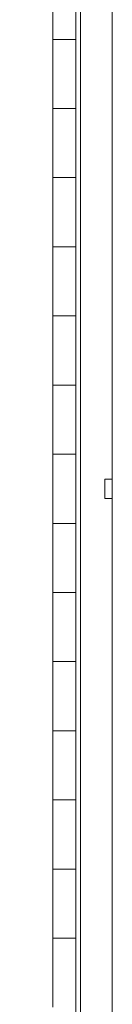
# Model space of a CAD drawing. Header units: inches. Extents: x 2954 to 6480, y 249 to 2776.
# Tile 87 of 105: x 4690 to 4724, y 2005 to 2367. Entities that reach past the tile are written whole.
import ezdxf

# ---------------------------------------------------------------- set-up
doc = ezdxf.new("R2010")
doc.units = ezdxf.units.IN
doc.header["$MEASUREMENT"] = 0
doc.styles.get("Standard").update_dxf_attribs({"font": 'arial.ttf'})
doc.dimstyles.new('BILLSTYLE', dxfattribs={"dimtxt": 20, "dimasz": 20, "dimexe": 0.25, "dimexo": 0.25, "dimgap": 10, "dimtad": 0, "dimtih": 1, "dimtoh": 1, "dimdec": 1, "dimzin": 4, "dimdsep": 46, "dimtxsty": 'Standard', "dimblk": '_FILLED', "dimcen": 0, "dimadec": 0, "dimazin": 0, "dimtfac": 1, "dimtdec": 1, "dimtofl": 0, "dimtmove": 0, "dimatfit": 3, "dimldrblk": '_FILLED', "dimfxl": 1, "dimtolj": 1, "dimtzin": 4, "dimarcsym": 0})

# ---------------------------------------------------------------- blocks, each defined once
blk = doc.blocks.new('_FILLED')
at = {"color": 0, "linetype": 'ByBlock'}
blk.add_solid([(0, 0), (-1, 0.2), (-1, -0.2)], dxfattribs=at)
blk = doc.blocks.new('*D68')
at = {"color": 0, "lineweight": -2, "transparency": 16777216}
for p, q in [((4710.01, 2581.85), (4376.07, 2581.85)), ((4376.32, 2561.85), (4376.32, 1771.16)), ((4376.32, 823.86), (4376.32, 1725.53)), ((4713.68, 803.86), (4376.07, 803.86))]:
    blk.add_line(p, q, dxfattribs=at)
at = {"layer": 'DEFPOINTS', "color": 0, "transparency": 16777216}
for p in [(4710.26, 2581.85), (4376.32, 803.86), (4713.93, 803.86)]:
    blk.add_point(p, dxfattribs=at)
at = {"color": 0, "lineweight": -2, "transparency": 16777216, "xscale": 20, "yscale": 20, "zscale": 20}
for p, rotation in [((4376.32, 2581.85), 90), ((4376.32, 803.86), 270)]:
    blk.add_blockref('_FILLED', p, dxfattribs=dict(at, rotation=rotation))
at = {"color": 0, "transparency": 16777216, "insert": (4376.32, 1761.16), "char_height": 20, "attachment_point": 2}
blk.add_mtext('\\A1;1778.0mm [70.0"]', dxfattribs=at)

msp = doc.modelspace()

# ---------------------------------------------------------------- linework, layer by layer
at = {"color": 7, "linetype": 'Continuous', "lineweight": 15}
for p, q in [((4724.23, 943.56), (4724.23, 2531.06)), ((4710.84, 962.61), (4710.84, 2512.01)), ((4712.62, 962.61), (4712.62, 2512.01)), ((4702.46, 2385.01), (4702.46, 2359.61)), ((4702.46, 2359.61), (4702.46, 2334.21)), ((4710.84, 2359.61), (4702.46, 2359.61)), ((4702.46, 2334.21), (4702.46, 2308.81)), ((4702.46, 2334.21), (4710.84, 2334.21)), ((4702.46, 2308.81), (4702.46, 2283.41)), ((4710.84, 2308.81), (4702.46, 2308.81)), ((4702.46, 2283.41), (4702.46, 2258.01)), ((4702.46, 2283.41), (4710.84, 2283.41)), ((4702.46, 2258.01), (4702.46, 2232.61)), ((4710.84, 2258.01), (4702.46, 2258.01)), ((4702.46, 2232.61), (4702.46, 2207.21)), ((4702.46, 2232.61), (4710.84, 2232.61)), ((4702.46, 2207.21), (4702.46, 2181.81)), ((4710.84, 2207.21), (4702.46, 2207.21)), ((4724.23, 2198.08), (4721.45, 2198.08)), ((4721.45, 2198.08), (4721.45, 2190.94)), ((4721.45, 2190.94), (4724.23, 2190.94)), ((4702.46, 2181.81), (4702.46, 2156.41)), ((4702.46, 2181.81), (4710.84, 2181.81)), ((4702.46, 2156.41), (4702.46, 2131.01)), ((4710.84, 2156.41), (4702.46, 2156.41)), ((4702.46, 2131.01), (4702.46, 2105.61)), ((4702.46, 2131.01), (4710.84, 2131.01)), ((4702.46, 2105.61), (4702.46, 2080.21)), ((4710.84, 2105.61), (4702.46, 2105.61)), ((4702.46, 2080.21), (4702.46, 2054.81)), ((4702.46, 2080.21), (4710.84, 2080.21)), ((4702.46, 2054.81), (4702.46, 2029.41)), ((4710.84, 2054.81), (4702.46, 2054.81)), ((4702.46, 2029.41), (4702.46, 2004.01)), ((4702.46, 2029.41), (4710.84, 2029.41))]:
    msp.add_line(p, q, dxfattribs=at)

# ---------------------------------------------------------------- dimensions: what is measured, and where the dimension line sits
dim = msp.add_linear_dim(base=(4376.32, 803.86), p1=(4710.26, 2581.85), p2=(4713.93, 803.86), angle=90, dimstyle='BILLSTYLE', override={"dimpost": 'mm'})
dim.commit()
dim.dimension.update_dxf_attribs({"geometry": '*D68', "text_midpoint": (4376.32, 1748.34), "dimtype": 160})

doc.saveas('drawing.dxf')
